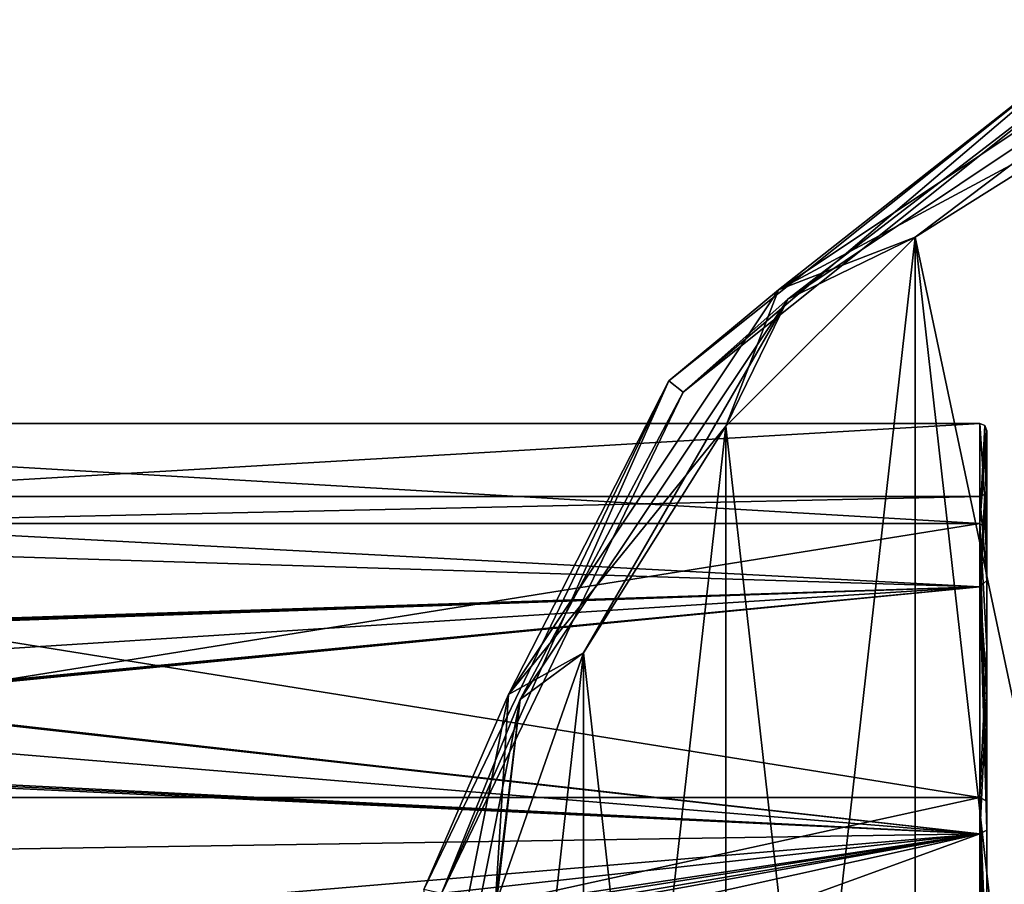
# Model space of a CAD drawing. Header units: millimetres. Extents: x -143 to 143, y -35 to 35.
# Tile 54 of 176: x -120 to -93, y 8 to 32. Entities that reach past the tile are written whole.
import ezdxf

# ---------------------------------------------------------------- set-up
doc = ezdxf.new("R2010")
doc.units = ezdxf.units.MM
doc.header["$LTSCALE"] = 65.185185
for name, color, linetype in [('1046', 7, 'CONTINUOUS'), ('1047', 7, 'CONTINUOUS'), ('1048', 7, 'CONTINUOUS'), ('1049', 7, 'CONTINUOUS'), ('1230', 7, 'CONTINUOUS'), ('1231', 7, 'CONTINUOUS'), ('1232', 7, 'CONTINUOUS'), ('1233', 7, 'CONTINUOUS'), ('610', 7, 'CONTINUOUS'), ('611', 7, 'CONTINUOUS'), ('612', 7, 'CONTINUOUS'), ('613', 7, 'CONTINUOUS'), ('614', 7, 'CONTINUOUS'), ('615', 7, 'CONTINUOUS'), ('621', 7, 'CONTINUOUS'), ('761', 7, 'CONTINUOUS')]:
    doc.layers.add(name, color=color, linetype=linetype)

msp = doc.modelspace()

# ---------------------------------------------------------------- linework, layer by layer
at = {"layer": '1046', "color": 7, "linetype": 'CONTINUOUS', "true_color": 0xe0f2ff}
for points in [[(-93.65, 17.754, 10.25), (-93.65, 20.5), (-140.45, 17.754, 10.25), (-93.65, 17.754, 10.25)], [(-140.45, 17.754, 10.25), (-93.65, 20.5), (-140.45, 20.5), (-140.45, 17.754, 10.25)], [(-93.65, 10.25, 17.754), (-93.65, 17.754, 10.25), (-140.45, 10.25, 17.754), (-93.65, 10.25, 17.754)], [(-140.45, 10.25, 17.754), (-93.65, 17.754, 10.25), (-140.45, 17.754, 10.25), (-140.45, 10.25, 17.754)], [(-93.65, 0, 20.5), (-93.65, 10.25, 17.754), (-140.45, 0, 20.5), (-93.65, 0, 20.5)], [(-140.45, 0, 20.5), (-93.65, 10.25, 17.754), (-140.45, 10.25, 17.754), (-140.45, 0, 20.5)]]:
    msp.add_3dface(points, dxfattribs=at)
at = {"layer": '1047', "color": 7, "linetype": 'CONTINUOUS', "true_color": 0xe0f2ff}
for points in [[(-140.45, 20.5), (-93.65, 20.5), (-93.65, 17.754, -10.25), (-140.45, 20.5)], [(-140.45, 20.5), (-93.65, 17.754, -10.25), (-140.45, 17.754, -10.25), (-140.45, 20.5)], [(-93.65, 17.754, -10.25), (-93.65, 10.25, -17.754), (-140.45, 17.754, -10.25), (-93.65, 17.754, -10.25)], [(-140.45, 17.754, -10.25), (-93.65, 10.25, -17.754), (-140.45, 10.25, -17.754), (-140.45, 17.754, -10.25)], [(-93.65, 0, -20.5), (-125.45, 3.75, -20.154), (-140.45, 10.25, -17.754), (-93.65, 0, -20.5)], [(-93.65, 10.25, -17.754), (-93.65, 0, -20.5), (-140.45, 10.25, -17.754), (-93.65, 10.25, -17.754)]]:
    msp.add_3dface(points, dxfattribs=at)
at = {"layer": '1048', "color": 7, "linetype": 'CONTINUOUS', "true_color": 0xe0f2ff}
for points in [[(-93.65, 18.5), (-93.65, 16.021, 9.25), (-140.45, 18.5), (-93.65, 18.5)], [(-140.45, 18.5), (-93.65, 16.021, 9.25), (-140.45, 17.478, 6.065), (-140.45, 18.5)], [(-140.45, 17.478, 6.065), (-93.65, 16.021, 9.25), (-140.45, 14.524, 11.459), (-140.45, 17.478, 6.065)], [(-93.65, 16.021, 9.25), (-93.65, 9.25, 16.021), (-140.45, 14.524, 11.459), (-93.65, 16.021, 9.25)], [(-140.45, 14.524, 11.459), (-93.65, 9.25, 16.021), (-140.2, 14.471, 11.525), (-140.45, 14.524, 11.459)], [(-140.2, 14.471, 11.525), (-93.65, 9.25, 16.021), (-139.95, 14.419, 11.591), (-140.2, 14.471, 11.525)], [(-139.95, 14.419, 11.591), (-93.65, 9.25, 16.021), (-139.95, 13.081, 13.081), (-139.95, 14.419, 11.591)], [(-139.95, 13.081, 13.081), (-93.65, 9.25, 16.021), (-139.95, 11.591, 14.419), (-139.95, 13.081, 13.081)], [(-140.2, 11.525, 14.471), (-93.65, 9.25, 16.021), (-140.45, 11.459, 14.524), (-140.2, 11.525, 14.471)], [(-140.45, 11.459, 14.524), (-93.65, 9.25, 16.021), (-140.45, 4.085, 18.043), (-140.45, 11.459, 14.524)], [(-139.95, 11.591, 14.419), (-93.65, 9.25, 16.021), (-140.2, 11.525, 14.471), (-139.95, 11.591, 14.419)], [(-93.65, 9.25, 16.021), (-93.65, 0, 18.5), (-140.45, 4.085, 18.043), (-93.65, 9.25, 16.021)]]:
    msp.add_3dface(points, dxfattribs=at)
at = {"layer": '1049', "color": 7, "linetype": 'CONTINUOUS', "true_color": 0xe0f2ff}
for points in [[(-93.65, 18.5), (-140.45, 18.5), (-140.45, 17.478, -6.065), (-93.65, 18.5)], [(-93.65, 18.5), (-140.45, 17.478, -6.065), (-93.65, 16.021, -9.25), (-93.65, 18.5)], [(-140.45, 17.478, -6.065), (-140.45, 14.524, -11.459), (-93.65, 16.021, -9.25), (-140.45, 17.478, -6.065)], [(-140.2, 11.525, -14.471), (-140.45, 11.459, -14.524), (-93.65, 16.021, -9.25), (-140.2, 11.525, -14.471)], [(-93.65, 16.021, -9.25), (-140.45, 11.459, -14.524), (-93.65, 9.25, -16.021), (-93.65, 16.021, -9.25)], [(-140.45, 14.524, -11.459), (-140.2, 14.471, -11.525), (-93.65, 16.021, -9.25), (-140.45, 14.524, -11.459)], [(-139.95, 11.591, -14.419), (-140.2, 11.525, -14.471), (-93.65, 16.021, -9.25), (-139.95, 11.591, -14.419)], [(-140.2, 14.471, -11.525), (-139.95, 14.419, -11.591), (-93.65, 16.021, -9.25), (-140.2, 14.471, -11.525)], [(-139.95, 13.081, -13.081), (-139.95, 11.591, -14.419), (-93.65, 16.021, -9.25), (-139.95, 13.081, -13.081)], [(-139.95, 14.419, -11.591), (-139.95, 13.081, -13.081), (-93.65, 16.021, -9.25), (-139.95, 14.419, -11.591)], [(-140.45, 11.459, -14.524), (-140.45, 8.525, -16.419), (-93.65, 9.25, -16.021), (-140.45, 11.459, -14.524)], [(-140.45, 5.286, -17.729), (-120.15, 5.286, -17.729), (-93.65, 9.25, -16.021), (-140.45, 5.286, -17.729)], [(-140.45, 8.525, -16.419), (-140.45, 5.286, -17.729), (-93.65, 9.25, -16.021), (-140.45, 8.525, -16.419)], [(-120.15, 5.286, -17.729), (-119.755, 5.155, -17.767), (-93.65, 9.25, -16.021), (-120.15, 5.286, -17.729)], [(-119.755, 5.155, -17.767), (-119.469, 4.848, -17.853), (-93.65, 9.25, -16.021), (-119.755, 5.155, -17.767)], [(-119.469, 4.848, -17.853), (-119.34, 4.613, -17.916), (-93.65, 9.25, -16.021), (-119.469, 4.848, -17.853)], [(-119.34, 4.613, -17.916), (-119.15, 3.597, -18.147), (-93.65, 9.25, -16.021), (-119.34, 4.613, -17.916)], [(-119.15, 3.597, -18.147), (-119.15, 0, -18.5), (-93.65, 9.25, -16.021), (-119.15, 3.597, -18.147)], [(-93.65, 9.25, -16.021), (-119.15, 0, -18.5), (-93.65, 0, -18.5), (-93.65, 9.25, -16.021)]]:
    msp.add_3dface(points, dxfattribs=at)
at = {"layer": '1230', "color": 7, "linetype": 'CONTINUOUS', "true_color": 0xe0f2ff}
for points in [[(-93.45, 16.199, -9.343), (-93.45, 18.7), (-93.65, 16.021, -9.25), (-93.45, 16.199, -9.343)], [(-93.65, 16.021, -9.25), (-93.45, 18.7), (-93.509, 18.559), (-93.65, 16.021, -9.25)], [(-93.65, 18.5), (-93.65, 16.021, -9.25), (-93.509, 18.559), (-93.65, 18.5)], [(-93.45, 13.227, -13.219), (-93.45, 16.199, -9.343), (-93.65, 16.021, -9.25), (-93.45, 13.227, -13.219)], [(-93.45, 13.227, -13.219), (-93.65, 16.021, -9.25), (-93.65, 9.25, -16.021), (-93.45, 13.227, -13.219)], [(-93.45, 9.353, -16.193), (-93.45, 13.227, -13.219), (-93.65, 9.25, -16.021), (-93.45, 9.353, -16.193)], [(-93.45, 4.842, -18.062), (-93.45, 9.353, -16.193), (-93.65, 9.25, -16.021), (-93.45, 4.842, -18.062)], [(-93.45, 4.842, -18.062), (-93.65, 9.25, -16.021), (-93.65, 0, -18.5), (-93.45, 4.842, -18.062)]]:
    msp.add_3dface(points, dxfattribs=at)
at = {"layer": '1231', "color": 7, "linetype": 'CONTINUOUS', "true_color": 0xe0f2ff}
for points in [[(-93.45, 18.7), (-93.45, 16.199, 9.343), (-93.509, 18.559), (-93.45, 18.7)], [(-93.45, 16.199, 9.343), (-93.65, 18.5), (-93.509, 18.559), (-93.45, 16.199, 9.343)], [(-93.45, 16.199, 9.343), (-93.65, 16.021, 9.25), (-93.65, 18.5), (-93.45, 16.199, 9.343)], [(-93.45, 16.199, 9.343), (-93.45, 13.227, 13.219), (-93.65, 16.021, 9.25), (-93.45, 16.199, 9.343)], [(-93.45, 13.227, 13.219), (-93.45, 9.353, 16.193), (-93.65, 16.021, 9.25), (-93.45, 13.227, 13.219)], [(-93.45, 9.353, 16.193), (-93.65, 9.25, 16.021), (-93.65, 16.021, 9.25), (-93.45, 9.353, 16.193)], [(-93.45, 9.353, 16.193), (-93.45, 4.842, 18.062), (-93.65, 9.25, 16.021), (-93.45, 9.353, 16.193)], [(-93.45, 4.842, 18.062), (-93.45, 0, 18.7), (-93.65, 9.25, 16.021), (-93.45, 4.842, 18.062)], [(-93.45, 0, 18.7), (-93.65, 0, 18.5), (-93.65, 9.25, 16.021), (-93.45, 0, 18.7)]]:
    msp.add_3dface(points, dxfattribs=at)
at = {"layer": '1232', "color": 7, "linetype": 'CONTINUOUS', "true_color": 0xe0f2ff}
for points in [[(-93.65, 20.5), (-93.45, 17.584, -10.143), (-93.65, 17.754, -10.25), (-93.65, 20.5)], [(-93.45, 17.584, -10.143), (-93.65, 20.5), (-93.509, 20.441), (-93.45, 17.584, -10.143)], [(-93.45, 20.3), (-93.45, 17.584, -10.143), (-93.509, 20.441), (-93.45, 20.3)], [(-93.45, 17.584, -10.143), (-93.45, 14.358, -14.35), (-93.65, 17.754, -10.25), (-93.45, 17.584, -10.143)], [(-93.45, 14.358, -14.35), (-93.45, 10.153, -17.578), (-93.65, 17.754, -10.25), (-93.45, 14.358, -14.35)], [(-93.45, 10.153, -17.578), (-93.65, 10.25, -17.754), (-93.65, 17.754, -10.25), (-93.45, 10.153, -17.578)], [(-93.45, 10.153, -17.578), (-93.45, 5.256, -19.608), (-93.65, 10.25, -17.754), (-93.45, 10.153, -17.578)], [(-93.45, 5.256, -19.608), (-93.45, 0, -20.3), (-93.65, 10.25, -17.754), (-93.45, 5.256, -19.608)], [(-93.45, 0, -20.3), (-93.65, 0, -20.5), (-93.65, 10.25, -17.754), (-93.45, 0, -20.3)]]:
    msp.add_3dface(points, dxfattribs=at)
at = {"layer": '1233', "color": 7, "linetype": 'CONTINUOUS', "true_color": 0xe0f2ff}
for points in [[(-93.65, 20.5), (-93.65, 17.754, 10.25), (-93.509, 20.441), (-93.65, 20.5)], [(-93.65, 17.754, 10.25), (-93.45, 20.3), (-93.509, 20.441), (-93.65, 17.754, 10.25)], [(-93.45, 17.584, 10.143), (-93.45, 20.3), (-93.65, 17.754, 10.25), (-93.45, 17.584, 10.143)], [(-93.45, 14.358, 14.35), (-93.45, 17.584, 10.143), (-93.65, 17.754, 10.25), (-93.45, 14.358, 14.35)], [(-93.45, 14.358, 14.35), (-93.65, 17.754, 10.25), (-93.65, 10.25, 17.754), (-93.45, 14.358, 14.35)], [(-93.45, 10.153, 17.578), (-93.45, 14.358, 14.35), (-93.65, 10.25, 17.754), (-93.45, 10.153, 17.578)], [(-93.45, 5.256, 19.608), (-93.45, 10.153, 17.578), (-93.65, 10.25, 17.754), (-93.45, 5.256, 19.608)], [(-93.45, 5.256, 19.608), (-93.65, 10.25, 17.754), (-93.65, 0, 20.5), (-93.45, 5.256, 19.608)]]:
    msp.add_3dface(points, dxfattribs=at)
at = {"layer": '610', "color": 7, "linetype": 'CONTINUOUS', "true_color": 0xe0f2ff}
for points in [[(-99.158, 24.158, -55.086), (-89.205, 29.509, -54.5), (-88.074, 31.564, -55.086), (-99.158, 24.158, -55.086)], [(-99.158, 24.158, -55.086), (-88.074, 31.564, -55.086), (-90.077, 31.309, -56.5), (-99.158, 24.158, -55.086)], [(-102.169, 21.666, -56.5), (-99.158, 24.158, -55.086), (-90.077, 31.309, -56.5), (-102.169, 21.666, -56.5)], [(-95.416, 25.607, -54.5), (-89.205, 29.509, -54.5), (-99.158, 24.158, -55.086), (-95.416, 25.607, -54.5)], [(-100.603, 20.422, -54.5), (-95.416, 25.607, -54.5), (-99.158, 24.158, -55.086), (-100.603, 20.422, -54.5)], [(-106.564, 13.074, -55.086), (-100.603, 20.422, -54.5), (-99.158, 24.158, -55.086), (-106.564, 13.074, -55.086)], [(-106.564, 13.074, -55.086), (-99.158, 24.158, -55.086), (-102.169, 21.666, -56.5), (-106.564, 13.074, -55.086)], [(-108.879, 7.733, -56.5), (-106.564, 13.074, -55.086), (-102.169, 21.666, -56.5), (-108.879, 7.733, -56.5)], [(-104.506, 14.211, -54.5), (-100.603, 20.422, -54.5), (-106.564, 13.074, -55.086), (-104.506, 14.211, -54.5)], [(-106.929, 7.289, -54.5), (-104.506, 14.211, -54.5), (-106.564, 13.074, -55.086), (-106.929, 7.289, -54.5)], [(-109.164, 0, -55.086), (-106.929, 7.289, -54.5), (-106.564, 13.074, -55.086), (-109.164, 0, -55.086)], [(-109.164, 0, -55.086), (-106.564, 13.074, -55.086), (-108.879, 7.733, -56.5), (-109.164, 0, -55.086)]]:
    msp.add_3dface(points, dxfattribs=at)
at = {"layer": '611', "color": 7, "linetype": 'CONTINUOUS', "true_color": 0xe0f2ff}
for points in [[(-102.169, 21.666, -56.5), (-90.077, 31.309, -56.5), (-102.169, 21.666, -79.5), (-102.169, 21.666, -56.5)], [(-102.169, 21.666, -79.5), (-90.077, 31.309, -56.5), (-90.078, 31.309, -79.5), (-102.169, 21.666, -79.5)], [(-108.879, 7.733, -56.5), (-102.169, 21.666, -56.5), (-108.879, 7.733, -79.5), (-108.879, 7.733, -56.5)], [(-108.879, 7.733, -79.5), (-102.169, 21.666, -56.5), (-102.169, 21.666, -79.5), (-108.879, 7.733, -79.5)]]:
    msp.add_3dface(points, dxfattribs=at)
at = {"layer": '612', "color": 7, "linetype": 'CONTINUOUS', "true_color": 0xe0f2ff}
for points in [[(-102.169, 21.666, -79.5), (-90.078, 31.309, -79.5), (-101.778, 21.354, -79.5), (-102.169, 21.666, -79.5)], [(-101.778, 21.354, -79.5), (-90.078, 31.309, -79.5), (-89.861, 30.858, -79.5), (-101.778, 21.354, -79.5)], [(-108.879, 7.733, -79.5), (-102.169, 21.666, -79.5), (-108.391, 7.621, -79.5), (-108.879, 7.733, -79.5)], [(-108.391, 7.621, -79.5), (-102.169, 21.666, -79.5), (-101.778, 21.354, -79.5), (-108.391, 7.621, -79.5)]]:
    msp.add_3dface(points, dxfattribs=at)
at = {"layer": '613', "color": 7, "linetype": 'CONTINUOUS', "true_color": 0xe0f2ff}
for points in [[(-101.778, 21.354, -79.5), (-89.861, 30.858, -79.5), (-101.778, 21.355, -56.5), (-101.778, 21.354, -79.5)], [(-101.778, 21.355, -56.5), (-89.861, 30.858, -79.5), (-89.861, 30.858, -56.5), (-101.778, 21.355, -56.5)], [(-108.391, 7.621, -56.5), (-101.778, 21.354, -79.5), (-101.778, 21.355, -56.5), (-108.391, 7.621, -56.5)], [(-108.391, 7.621, -79.5), (-101.778, 21.354, -79.5), (-108.391, 7.621, -56.5), (-108.391, 7.621, -79.5)]]:
    msp.add_3dface(points, dxfattribs=at)
at = {"layer": '614', "color": 7, "linetype": 'CONTINUOUS', "true_color": 0xe0f2ff}
for points in [[(-98.908, 23.908, -55.439), (-89.861, 30.858, -56.5), (-87.939, 31.237, -55.439), (-98.908, 23.908, -55.439)], [(-98.908, 23.908, -55.439), (-87.939, 31.237, -55.439), (-95.416, 25.607, -55), (-98.908, 23.908, -55.439)], [(-95.416, 25.607, -55), (-87.939, 31.237, -55.439), (-89.205, 29.509, -55), (-95.416, 25.607, -55)], [(-101.778, 21.355, -56.5), (-89.861, 30.858, -56.5), (-98.908, 23.908, -55.439), (-101.778, 21.355, -56.5)], [(-100.603, 20.422, -55), (-98.908, 23.908, -55.439), (-95.416, 25.607, -55), (-100.603, 20.422, -55)], [(-106.237, 12.939, -55.439), (-101.778, 21.355, -56.5), (-98.908, 23.908, -55.439), (-106.237, 12.939, -55.439)], [(-106.237, 12.939, -55.439), (-98.908, 23.908, -55.439), (-104.506, 14.211, -55), (-106.237, 12.939, -55.439)], [(-104.506, 14.211, -55), (-98.908, 23.908, -55.439), (-100.603, 20.422, -55), (-104.506, 14.211, -55)], [(-108.391, 7.621, -56.5), (-101.778, 21.355, -56.5), (-106.237, 12.939, -55.439), (-108.391, 7.621, -56.5)], [(-106.929, 7.289, -55), (-106.237, 12.939, -55.439), (-104.506, 14.211, -55), (-106.929, 7.289, -55)], [(-108.811, 0, -55.439), (-108.391, 7.621, -56.5), (-106.237, 12.939, -55.439), (-108.811, 0, -55.439)], [(-108.811, 0, -55.439), (-106.237, 12.939, -55.439), (-107.75, 0, -55), (-108.811, 0, -55.439)], [(-107.75, 0, -55), (-106.237, 12.939, -55.439), (-106.929, 7.289, -55), (-107.75, 0, -55)]]:
    msp.add_3dface(points, dxfattribs=at)
at = {"layer": '615', "color": 7, "linetype": 'CONTINUOUS', "true_color": 0xe0f2ff}
for points in [[(-89.205, -29.509, -55), (-95.416, -25.607, -55), (-89.205, 29.509, -55), (-89.205, -29.509, -55)], [(-95.416, -25.607, -55), (-95.416, 25.607, -55), (-89.205, 29.509, -55), (-95.416, -25.607, -55)], [(-95.416, -25.607, -55), (-100.603, -20.422, -55), (-95.416, 25.607, -55), (-95.416, -25.607, -55)], [(-100.603, -20.422, -55), (-100.603, 20.422, -55), (-95.416, 25.607, -55), (-100.603, -20.422, -55)], [(-100.603, -20.422, -55), (-104.506, -14.211, -55), (-100.603, 20.422, -55), (-100.603, -20.422, -55)], [(-104.506, -14.211, -55), (-104.506, 14.211, -55), (-100.603, 20.422, -55), (-104.506, -14.211, -55)], [(-104.506, -14.211, -55), (-106.929, -7.289, -55), (-104.506, 14.211, -55), (-104.506, -14.211, -55)], [(-106.929, -7.289, -55), (-106.929, 7.289, -55), (-104.506, 14.211, -55), (-106.929, -7.289, -55)]]:
    msp.add_3dface(points, dxfattribs=at)
at = {"layer": '621', "color": 7, "linetype": 'CONTINUOUS', "true_color": 0xe0f2ff}
for points in [[(-90, 0, -54.5), (-89.205, 29.509, -54.5), (-95.416, 25.607, -54.5), (-90, 0, -54.5)], [(-95.416, 25.607, -54.5), (-100.603, 20.422, -54.5), (-95.416, -25.607, -54.5), (-95.416, 25.607, -54.5)], [(-90, 0, -54.5), (-95.416, 25.607, -54.5), (-89.205, -29.509, -54.5), (-90, 0, -54.5)], [(-95.416, 25.607, -54.5), (-95.416, -25.607, -54.5), (-89.205, -29.509, -54.5), (-95.416, 25.607, -54.5)], [(-100.603, 20.422, -54.5), (-104.506, 14.211, -54.5), (-100.603, -20.422, -54.5), (-100.603, 20.422, -54.5)], [(-100.603, 20.422, -54.5), (-100.603, -20.422, -54.5), (-95.416, -25.607, -54.5), (-100.603, 20.422, -54.5)], [(-104.506, 14.211, -54.5), (-106.929, 7.289, -54.5), (-104.506, -14.211, -54.5), (-104.506, 14.211, -54.5)], [(-104.506, 14.211, -54.5), (-104.506, -14.211, -54.5), (-100.603, -20.422, -54.5), (-104.506, 14.211, -54.5)]]:
    msp.add_3dface(points, dxfattribs=at)
at = {"layer": '761', "color": 7, "linetype": 'CONTINUOUS', "true_color": 0xe0f2ff}
for points in [[(-93.45, 17.584, -10.143), (-93.45, 20.3), (-93.45, 16.199, -9.343), (-93.45, 17.584, -10.143)], [(-93.45, 20.3), (-93.45, 17.584, 10.143), (-93.45, 18.7), (-93.45, 20.3)], [(-93.45, 16.199, -9.343), (-93.45, 20.3), (-93.45, 18.7), (-93.45, 16.199, -9.343)], [(-93.45, 18.7), (-93.45, 17.584, 10.143), (-93.45, 16.199, 9.343), (-93.45, 18.7)], [(-93.45, 14.358, -14.35), (-93.45, 17.584, -10.143), (-93.45, 13.227, -13.219), (-93.45, 14.358, -14.35)], [(-93.45, 13.227, -13.219), (-93.45, 17.584, -10.143), (-93.45, 16.199, -9.343), (-93.45, 13.227, -13.219)], [(-93.45, 17.584, 10.143), (-93.45, 14.358, 14.35), (-93.45, 13.227, 13.219), (-93.45, 17.584, 10.143)], [(-93.45, 16.199, 9.343), (-93.45, 17.584, 10.143), (-93.45, 13.227, 13.219), (-93.45, 16.199, 9.343)], [(-93.45, 10.153, -17.578), (-93.45, 14.358, -14.35), (-93.45, 9.353, -16.193), (-93.45, 10.153, -17.578)], [(-93.45, 9.353, -16.193), (-93.45, 14.358, -14.35), (-93.45, 13.227, -13.219), (-93.45, 9.353, -16.193)], [(-93.45, 14.358, 14.35), (-93.45, 10.153, 17.578), (-93.45, 9.353, 16.193), (-93.45, 14.358, 14.35)], [(-93.45, 13.227, 13.219), (-93.45, 14.358, 14.35), (-93.45, 9.353, 16.193), (-93.45, 13.227, 13.219)], [(-93.45, 5.256, -19.608), (-93.45, 10.153, -17.578), (-93.45, -5.256, -19.608), (-93.45, 5.256, -19.608)], [(-93.45, -5.256, -19.608), (-93.45, 10.153, -17.578), (-93.45, 0, -18.7), (-93.45, -5.256, -19.608)], [(-93.45, 0, -18.7), (-93.45, 10.153, -17.578), (-93.45, 4.842, -18.062), (-93.45, 0, -18.7)], [(-93.45, 4.842, -18.062), (-93.45, 10.153, -17.578), (-93.45, 9.353, -16.193), (-93.45, 4.842, -18.062)], [(-93.45, 10.153, 17.578), (-93.45, 5.256, 19.608), (-93.45, 4.842, 18.062), (-93.45, 10.153, 17.578)], [(-93.45, 9.353, 16.193), (-93.45, 10.153, 17.578), (-93.45, 4.842, 18.062), (-93.45, 9.353, 16.193)]]:
    msp.add_3dface(points, dxfattribs=at)

doc.saveas('drawing.dxf')
